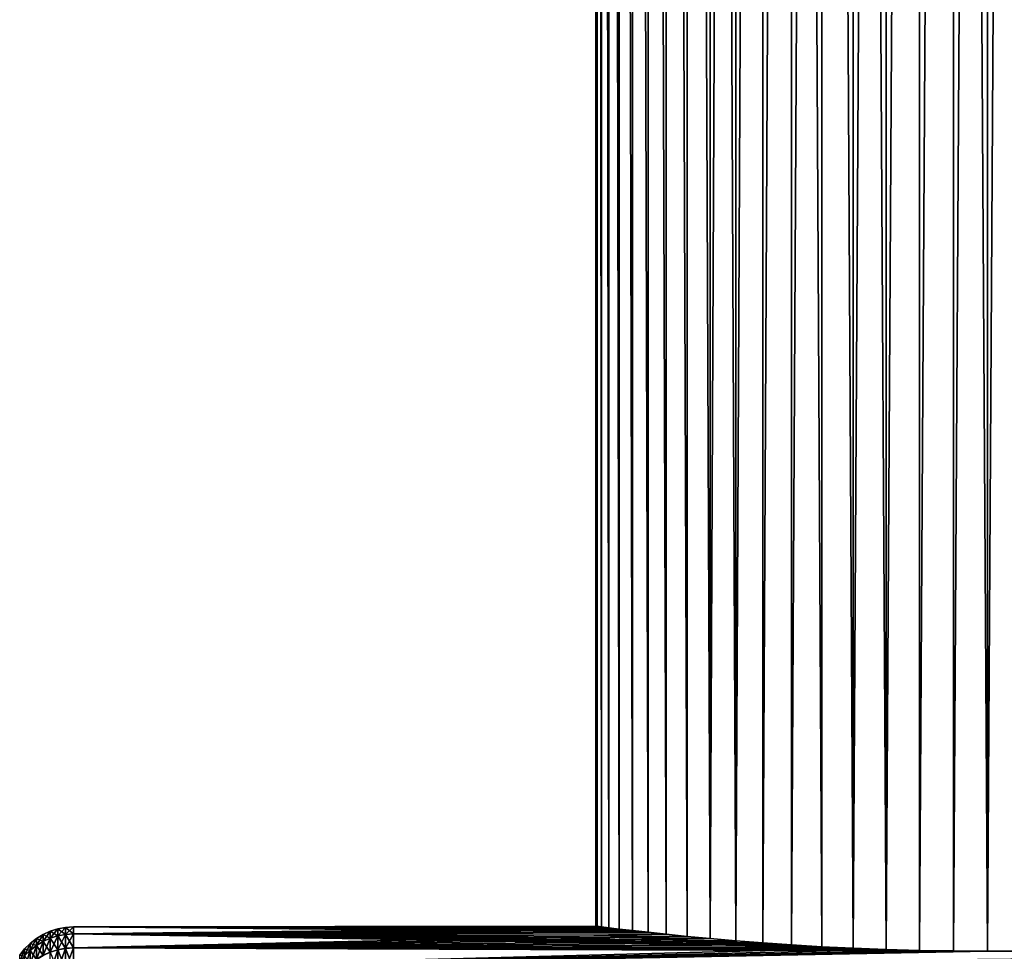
# Model space of a CAD drawing. Header units: metres. Extents: x -2 to 85, y -75 to 75.
# Tile 184 of 230: x 70.24 to 77.78, y 23.31 to 30.44. Entities that reach past the tile are written whole.
import ezdxf

# ---------------------------------------------------------------- set-up
doc = ezdxf.new("R2010")
doc.units = ezdxf.units.M
doc.layers.add('solid_21204500', color=7, linetype='CONTINUOUS')

msp = doc.modelspace()

# ---------------------------------------------------------------- linework, layer by layer
at = {"layer": 'solid_21204500'}
for points in [[(74.650002, 66.699997), (74.661201, 23.498568, -0.258998), (74.650002, 23.5, 0.000263)], [(74.650002, 66.699997), (74.661415, 66.699997, -0.261467), (74.661201, 23.498568, -0.258998)], [(74.650002, 66.699997), (74.650002, 23.5, 0.000263), (74.661232, 23.498564, 0.259363)], [(74.661415, 66.699997, 0.261467), (74.650002, 66.699997), (74.661232, 23.498564, 0.259363)], [(74.661415, 66.699997, -0.261467), (74.695061, 23.494284, -0.518), (74.661201, 23.498568, -0.258998)], [(74.661415, 66.699997, 0.261467), (74.661232, 23.498564, 0.259363), (74.695091, 23.49428, 0.518179)], [(74.661415, 66.699997, -0.261467), (74.69558, 66.699997, -0.520945), (74.695061, 23.494284, -0.518)], [(74.69558, 66.699997, 0.520945), (74.661415, 66.699997, 0.261467), (74.695091, 23.49428, 0.518179)], [(74.69558, 66.699997, -0.520945), (74.751762, 23.487225, -0.77475), (74.695061, 23.494284, -0.518)], [(74.69558, 66.699997, 0.520945), (74.695091, 23.49428, 0.518179), (74.751778, 23.487225, 0.774795)], [(74.69558, 66.699997, -0.520945), (74.75222, 66.699997, -0.776457), (74.751762, 23.487225, -0.77475)], [(74.75222, 66.699997, 0.776457), (74.69558, 66.699997, 0.520945), (74.751778, 23.487225, 0.774795)], [(74.75222, 66.699997, -0.776457), (74.830818, 23.477577, -1.025783), (74.751762, 23.487225, -0.77475)], [(74.75222, 66.699997, 0.776457), (74.751778, 23.487225, 0.774795), (74.830818, 23.477577, 1.025764)], [(74.75222, 66.699997, -0.776457), (74.830925, 66.699997, -1.02606), (74.830818, 23.477577, -1.025783)], [(74.830925, 66.699997, 1.02606), (74.75222, 66.699997, 0.776457), (74.830818, 23.477577, 1.025764)], [(74.830925, 66.699997, -1.02606), (74.93103, 23.465794, -1.26775), (74.830818, 23.477577, -1.025783)], [(74.830925, 66.699997, 1.02606), (74.830818, 23.477577, 1.025764), (74.931007, 23.465796, 1.267714)], [(74.830925, 66.699997, -1.02606), (74.931076, 66.699997, -1.267855), (74.93103, 23.465794, -1.26775)], [(74.931076, 66.699997, 1.267855), (74.830925, 66.699997, 1.02606), (74.931007, 23.465796, 1.267714)], [(74.931076, 66.699997, 1.267855), (74.931007, 23.465796, 1.267714), (75.051262, 23.452152, 1.498847)], [(74.931076, 66.699997, -1.267855), (75.051277, 23.45215, -1.498875), (74.93103, 23.465794, -1.26775)], [(74.931076, 66.699997, -1.267855), (75.051926, 66.699997, -1.5), (75.051277, 23.45215, -1.498875)], [(75.051926, 66.699997, 1.5), (74.931076, 66.699997, 1.267855), (75.051262, 23.452152, 1.498847)], [(75.051926, 66.699997, 1.5), (75.051262, 23.452152, 1.498847), (75.191048, 23.437054, 1.718588)], [(75.051926, 66.699997, -1.5), (75.191071, 23.43705, -1.718626), (75.051277, 23.45215, -1.498875)], [(75.051926, 66.699997, -1.5), (75.192543, 66.699997, -1.720729), (75.191071, 23.43705, -1.718626)], [(75.192543, 66.699997, 1.720729), (75.051926, 66.699997, 1.5), (75.191048, 23.437054, 1.718588)], [(75.192543, 66.699997, 1.720729), (75.191048, 23.437054, 1.718588), (75.350281, 23.420921, 1.926473)], [(75.192543, 66.699997, -1.720729), (75.350334, 23.420916, -1.926531), (75.191071, 23.43705, -1.718626)], [(75.192543, 66.699997, -1.720729), (75.351868, 66.699997, -1.928363), (75.350334, 23.420916, -1.926531)], [(75.351868, 66.699997, 1.928363), (75.192543, 66.699997, 1.720729), (75.350281, 23.420921, 1.926473)], [(75.351868, 66.699997, 1.928363), (75.350281, 23.420921, 1.926473), (75.528091, 23.404112, 2.120735)], [(75.351868, 66.699997, -1.928363), (75.528168, 23.404106, -2.120809), (75.350334, 23.420916, -1.926531)], [(75.351868, 66.699997, -1.928363), (75.528679, 66.699997, -2.12132), (75.528168, 23.404106, -2.120809)], [(75.528679, 66.699997, 2.12132), (75.351868, 66.699997, 1.928363), (75.528091, 23.404112, 2.120735)], [(75.528679, 66.699997, 2.12132), (75.528091, 23.404112, 2.120735), (75.722443, 23.387276, 2.298808)], [(75.721634, 66.699997, -2.298133), (75.722511, 23.387268, -2.298868), (75.528168, 23.404106, -2.120809)], [(75.528679, 66.699997, -2.12132), (75.721634, 66.699997, -2.298133), (75.528168, 23.404106, -2.120809)], [(75.721634, 66.699997, 2.298133), (75.528679, 66.699997, 2.12132), (75.722443, 23.387276, 2.298808)], [(75.721634, 66.699997, -2.298133), (75.929268, 66.699997, -2.457456), (75.722511, 23.387268, -2.298868)], [(75.929268, 66.699997, 2.457456), (75.721634, 66.699997, 2.298133), (75.722443, 23.387276, 2.298808)], [(75.929268, 66.699997, 2.457456), (75.722443, 23.387276, 2.298808), (75.93055, 23.371084, 2.458352)], [(75.929268, 66.699997, -2.457456), (75.930603, 23.37108, -2.458389), (75.722511, 23.387268, -2.298868)], [(75.929268, 66.699997, -2.457456), (76.150002, 66.699997, -2.598076), (75.930603, 23.37108, -2.458389)], [(76.150002, 66.699997, 2.598076), (75.929268, 66.699997, 2.457456), (75.93055, 23.371084, 2.458352)], [(76.150002, 66.699997, 2.598076), (75.93055, 23.371084, 2.458352), (76.15052, 23.355907, 2.598375)], [(76.150002, 66.699997, -2.598076), (76.150543, 23.355906, -2.598391), (75.930603, 23.37108, -2.458389)], [(76.150002, 66.699997, -2.598076), (76.382149, 66.699997, -2.718923), (76.150543, 23.355906, -2.598391)], [(76.150002, 66.699997, 2.598076), (76.15052, 23.355907, 2.598375), (76.381523, 23.342201, 2.718632)], [(76.382149, 66.699997, 2.718923), (76.150002, 66.699997, 2.598076), (76.381523, 23.342201, 2.718632)], [(76.382149, 66.699997, -2.718923), (76.381561, 23.342197, -2.71865), (76.150543, 23.355906, -2.598391)], [(76.382149, 66.699997, 2.718923), (76.381523, 23.342201, 2.718632), (76.623238, 23.330353, 2.818822)], [(76.382149, 66.699997, -2.718923), (76.623306, 23.330349, -2.818846), (76.381561, 23.342197, -2.71865)], [(76.382149, 66.699997, -2.718923), (76.62394, 66.699997, -2.819078), (76.623306, 23.330349, -2.818846)], [(76.62394, 66.699997, 2.819078), (76.382149, 66.699997, 2.718923), (76.623238, 23.330353, 2.818822)], [(76.62394, 66.699997, 2.819078), (76.623238, 23.330353, 2.818822), (76.874031, 23.320637, 2.897907)], [(76.873543, 66.699997, -2.897778), (76.87413, 23.320635, -2.897934), (76.623306, 23.330349, -2.818846)], [(76.62394, 66.699997, -2.819078), (76.873543, 66.699997, -2.897778), (76.623306, 23.330349, -2.818846)], [(76.873543, 66.699997, 2.897778), (76.62394, 66.699997, 2.819078), (76.874031, 23.320637, 2.897907)], [(76.873543, 66.699997, -2.897778), (77.129059, 66.699997, -2.954423), (76.87413, 23.320635, -2.897934)], [(77.129059, 66.699997, 2.954423), (76.873543, 66.699997, 2.897778), (76.874031, 23.320637, 2.897907)], [(77.129059, 66.699997, 2.954423), (76.874031, 23.320637, 2.897907), (77.130928, 23.313511, 2.954752)], [(77.129059, 66.699997, -2.954423), (77.131012, 23.313509, -2.954768), (76.87413, 23.320635, -2.897934)], [(77.129059, 66.699997, -2.954423), (77.388535, 66.699997, -2.988584), (77.131012, 23.313509, -2.954768)], [(77.388535, 66.699997, 2.988584), (77.129059, 66.699997, 2.954423), (77.130928, 23.313511, 2.954752)], [(77.388535, 66.699997, 2.988584), (77.130928, 23.313511, 2.954752), (77.390404, 23.309181, 2.988747)], [(77.388535, 66.699997, -2.988584), (77.390465, 23.309179, -2.988752), (77.131012, 23.313509, -2.954768)], [(77.388535, 66.699997, 2.988584), (77.390404, 23.309181, 2.988747), (77.650002, 23.307724, 3)], [(77.650002, 66.699997, 3), (77.388535, 66.699997, 2.988584), (77.650002, 23.307724, 3)], [(77.388535, 66.699997, -2.988584), (77.650002, 66.699997, -3), (77.390465, 23.309179, -2.988752)], [(77.650002, 66.699997, -3), (77.650002, 23.307724, -3), (77.390465, 23.309179, -2.988752)], [(77.650002, 66.699997, 3), (77.650002, 23.307724, 3), (77.909546, 23.309179, 2.988752)], [(77.911469, 66.699997, 2.988584), (77.650002, 66.699997, 3), (77.909546, 23.309179, 2.988752)], [(77.911469, 66.699997, -2.988584), (77.909599, 23.309181, -2.988747), (77.650002, 23.307724, -3)], [(77.911469, 66.699997, -2.988584), (77.650002, 23.307724, -3), (77.650002, 66.699997, -3)], [(70.472694, 23.460928, -0.555655), (70.417641, 23.436155, -0.555068), (70.472694, 23.460743, 0.563479)], [(70.417641, 23.383043, -1.671758), (70.417641, 23.436155, -0.555068), (70.472694, 23.460928, -0.555655)], [(70.472694, 23.407761, -1.673525), (70.417641, 23.383043, -1.671758), (70.472694, 23.460928, -0.555655)], [(70.472694, 23.460743, 0.563479), (70.417641, 23.435968, 0.562884), (70.472694, 23.407202, 1.681332)], [(70.417641, 23.436155, -0.555068), (70.417641, 23.435968, 0.562884), (70.472694, 23.460743, 0.563479)], [(70.530342, 23.478888, -0.55608), (70.472694, 23.460928, -0.555655), (70.530342, 23.478701, 0.56391)], [(70.472694, 23.407761, -1.673525), (70.472694, 23.460928, -0.555655), (70.530342, 23.478888, -0.55608)], [(70.530342, 23.425678, -1.674806), (70.472694, 23.407761, -1.673525), (70.530342, 23.478888, -0.55608)], [(70.530342, 23.478701, 0.56391), (70.472694, 23.460743, 0.563479), (70.530342, 23.425117, 1.682618)], [(70.472694, 23.460928, -0.555655), (70.472694, 23.460743, 0.563479), (70.530342, 23.478701, 0.56391)], [(70.472694, 23.460743, 0.563479), (70.472694, 23.407202, 1.681332), (70.530342, 23.425117, 1.682618)], [(70.589729, 23.489767, -0.556338), (70.530342, 23.478888, -0.55608), (70.589729, 23.48958, 0.564172)], [(70.530342, 23.425678, -1.674806), (70.530342, 23.478888, -0.55608), (70.589729, 23.489767, -0.556338)], [(70.589729, 23.436533, -1.675582), (70.530342, 23.425678, -1.674806), (70.589729, 23.489767, -0.556338)], [(70.589729, 23.48958, 0.564172), (70.530342, 23.478701, 0.56391), (70.589729, 23.435974, 1.683398)], [(70.530342, 23.478888, -0.55608), (70.530342, 23.478701, 0.56391), (70.589729, 23.48958, 0.564172)], [(70.530342, 23.478701, 0.56391), (70.530342, 23.425117, 1.682618), (70.589729, 23.435974, 1.683398)], [(70.589729, 23.489767, -0.556338), (70.650002, 23.493225, 0.564259), (70.650002, 23.493412, -0.556424)], [(70.589729, 23.436533, -1.675582), (70.650002, 23.493412, -0.556424), (70.650002, 23.44017, -1.675842)], [(70.589729, 23.436533, -1.675582), (70.589729, 23.489767, -0.556338), (70.650002, 23.493412, -0.556424)], [(70.589729, 23.48958, 0.564172), (70.650002, 23.43961, 1.683659), (70.650002, 23.493225, 0.564259)], [(70.589729, 23.489767, -0.556338), (70.589729, 23.48958, 0.564172), (70.650002, 23.493225, 0.564259)], [(70.589729, 23.48958, 0.564172), (70.589729, 23.435974, 1.683398), (70.650002, 23.43961, 1.683659)], [(74.650002, 23.5, 0.000263), (74.661201, 23.498568, -0.258998), (70.650002, 23.493225, 0.564259)], [(74.661232, 23.498564, 0.259363), (74.650002, 23.5, 0.000263), (70.650002, 23.493225, 0.564259)], [(74.661201, 23.498568, -0.258998), (74.695061, 23.494284, -0.518), (70.650002, 23.493225, 0.564259)], [(74.695091, 23.49428, 0.518179), (74.661232, 23.498564, 0.259363), (70.650002, 23.493225, 0.564259)], [(74.695061, 23.494284, -0.518), (70.650002, 23.493412, -0.556424), (70.650002, 23.493225, 0.564259)], [(74.695061, 23.494284, -0.518), (74.751762, 23.487225, -0.77475), (70.650002, 23.493412, -0.556424)], [(74.751778, 23.487225, 0.774795), (74.695091, 23.49428, 0.518179), (70.650002, 23.493225, 0.564259)], [(75.051277, 23.45215, -1.498875), (70.650002, 23.44017, -1.675842), (70.650002, 23.493412, -0.556424)], [(74.93103, 23.465794, -1.26775), (75.051277, 23.45215, -1.498875), (70.650002, 23.493412, -0.556424)], [(74.830818, 23.477577, -1.025783), (74.93103, 23.465794, -1.26775), (70.650002, 23.493412, -0.556424)], [(74.751762, 23.487225, -0.77475), (74.830818, 23.477577, -1.025783), (70.650002, 23.493412, -0.556424)], [(74.751778, 23.487225, 0.774795), (70.650002, 23.493225, 0.564259), (70.650002, 23.43961, 1.683659)], [(74.830818, 23.477577, 1.025764), (74.751778, 23.487225, 0.774795), (70.650002, 23.43961, 1.683659)], [(74.931007, 23.465796, 1.267714), (74.830818, 23.477577, 1.025764), (70.650002, 23.43961, 1.683659)], [(75.051262, 23.452152, 1.498847), (74.931007, 23.465796, 1.267714), (70.650002, 23.43961, 1.683659)], [(70.365967, 23.404928, -0.554328), (70.318436, 23.367702, -0.553447), (70.365967, 23.404743, 0.562134)], [(70.318436, 23.314745, -1.666875), (70.318436, 23.367702, -0.553447), (70.365967, 23.404928, -0.554328)], [(70.365967, 23.351887, -1.66953), (70.318436, 23.314745, -1.666875), (70.365967, 23.404928, -0.554328)], [(70.365967, 23.404743, 0.562134), (70.318436, 23.367516, 0.56124), (70.365967, 23.351328, 1.677318)], [(70.318436, 23.367702, -0.553447), (70.318436, 23.367516, 0.56124), (70.365967, 23.404743, 0.562134)], [(70.417641, 23.436155, -0.555068), (70.365967, 23.404928, -0.554328), (70.417641, 23.435968, 0.562884)], [(70.365967, 23.351887, -1.66953), (70.365967, 23.404928, -0.554328), (70.417641, 23.436155, -0.555068)], [(70.417641, 23.383043, -1.671758), (70.365967, 23.351887, -1.66953), (70.417641, 23.436155, -0.555068)], [(70.417641, 23.435968, 0.562884), (70.365967, 23.404743, 0.562134), (70.417641, 23.382484, 1.679556)], [(70.365967, 23.404928, -0.554328), (70.365967, 23.404743, 0.562134), (70.417641, 23.435968, 0.562884)], [(70.365967, 23.404743, 0.562134), (70.365967, 23.351328, 1.677318), (70.417641, 23.382484, 1.679556)], [(70.365967, 23.245739, -2.780935), (70.365967, 23.351887, -1.66953), (70.417641, 23.383043, -1.671758)], [(70.417641, 23.276752, -2.784645), (70.365967, 23.245739, -2.780935), (70.417641, 23.383043, -1.671758)], [(70.417641, 23.382484, 1.679556), (70.365967, 23.351328, 1.677318), (70.417641, 23.275824, 2.792408)], [(70.417641, 23.435968, 0.562884), (70.417641, 23.382484, 1.679556), (70.472694, 23.407202, 1.681332)], [(70.417641, 23.276752, -2.784645), (70.417641, 23.383043, -1.671758), (70.472694, 23.407761, -1.673525)], [(70.472694, 23.301357, -2.787589), (70.417641, 23.276752, -2.784645), (70.472694, 23.407761, -1.673525)], [(70.472694, 23.407202, 1.681332), (70.417641, 23.382484, 1.679556), (70.472694, 23.300426, 2.79536)], [(70.417641, 23.382484, 1.679556), (70.417641, 23.275824, 2.792408), (70.472694, 23.300426, 2.79536)], [(70.472694, 23.301357, -2.787589), (70.472694, 23.407761, -1.673525), (70.530342, 23.425678, -1.674806)], [(70.530342, 23.319193, -2.789723), (70.472694, 23.301357, -2.787589), (70.530342, 23.425678, -1.674806)], [(70.530342, 23.425117, 1.682618), (70.472694, 23.407202, 1.681332), (70.530342, 23.318262, 2.7975)], [(70.472694, 23.407202, 1.681332), (70.472694, 23.300426, 2.79536), (70.530342, 23.318262, 2.7975)], [(70.530342, 23.319193, -2.789723), (70.530342, 23.425678, -1.674806), (70.589729, 23.436533, -1.675582)], [(70.589729, 23.33, -2.791015), (70.530342, 23.319193, -2.789723), (70.589729, 23.436533, -1.675582)], [(70.589729, 23.435974, 1.683398), (70.530342, 23.425117, 1.682618), (70.589729, 23.329067, 2.798796)], [(70.530342, 23.425117, 1.682618), (70.530342, 23.318262, 2.7975), (70.589729, 23.329067, 2.798796)], [(70.589729, 23.33, -2.791015), (70.650002, 23.44017, -1.675842), (70.650002, 23.33362, -2.791448)], [(70.589729, 23.33, -2.791015), (70.589729, 23.436533, -1.675582), (70.650002, 23.44017, -1.675842)], [(70.589729, 23.435974, 1.683398), (70.650002, 23.332687, 2.799231), (70.650002, 23.43961, 1.683659)], [(70.589729, 23.435974, 1.683398), (70.589729, 23.329067, 2.798796), (70.650002, 23.332687, 2.799231)], [(75.191048, 23.437054, 1.718588), (75.051262, 23.452152, 1.498847), (70.650002, 23.43961, 1.683659)], [(75.051277, 23.45215, -1.498875), (75.191071, 23.43705, -1.718626), (70.650002, 23.44017, -1.675842)], [(76.381561, 23.342197, -2.71865), (70.650002, 23.33362, -2.791448), (70.650002, 23.44017, -1.675842)], [(76.150543, 23.355906, -2.598391), (76.381561, 23.342197, -2.71865), (70.650002, 23.44017, -1.675842)], [(75.930603, 23.37108, -2.458389), (76.150543, 23.355906, -2.598391), (70.650002, 23.44017, -1.675842)], [(75.722511, 23.387268, -2.298868), (75.930603, 23.37108, -2.458389), (70.650002, 23.44017, -1.675842)], [(75.528168, 23.404106, -2.120809), (75.722511, 23.387268, -2.298868), (70.650002, 23.44017, -1.675842)], [(75.350334, 23.420916, -1.926531), (75.528168, 23.404106, -2.120809), (70.650002, 23.44017, -1.675842)], [(75.191071, 23.43705, -1.718626), (75.350334, 23.420916, -1.926531), (70.650002, 23.44017, -1.675842)], [(75.191048, 23.437054, 1.718588), (70.650002, 23.43961, 1.683659), (70.650002, 23.332687, 2.799231)], [(75.350281, 23.420921, 1.926473), (75.191048, 23.437054, 1.718588), (70.650002, 23.332687, 2.799231)], [(75.528091, 23.404112, 2.120735), (75.350281, 23.420921, 1.926473), (70.650002, 23.332687, 2.799231)], [(75.722443, 23.387276, 2.298808), (75.528091, 23.404112, 2.120735), (70.650002, 23.332687, 2.799231)], [(75.93055, 23.371084, 2.458352), (75.722443, 23.387276, 2.298808), (70.650002, 23.332687, 2.799231)], [(70.275742, 23.32502, -0.552436), (70.23851, 23.277504, -0.55131), (70.275742, 23.324835, 0.560215)], [(70.23851, 23.224752, -1.660441), (70.23851, 23.277504, -0.55131), (70.275742, 23.32502, -0.552436)], [(70.275742, 23.27216, -1.66383), (70.23851, 23.224752, -1.660441), (70.275742, 23.32502, -0.552436)], [(70.275742, 23.324835, 0.560215), (70.23851, 23.277319, 0.559074), (70.275742, 23.271605, 1.671592)], [(70.23851, 23.277504, -0.55131), (70.23851, 23.277319, 0.559074), (70.275742, 23.324835, 0.560215)], [(70.318436, 23.367702, -0.553447), (70.275742, 23.32502, -0.552436), (70.318436, 23.367516, 0.56124)], [(70.275742, 23.27216, -1.66383), (70.275742, 23.32502, -0.552436), (70.318436, 23.367702, -0.553447)], [(70.318436, 23.314745, -1.666875), (70.275742, 23.27216, -1.66383), (70.318436, 23.367702, -0.553447)], [(70.318436, 23.367516, 0.56124), (70.275742, 23.324835, 0.560215), (70.318436, 23.314188, 1.67465)], [(70.275742, 23.32502, -0.552436), (70.275742, 23.324835, 0.560215), (70.318436, 23.367516, 0.56124)], [(70.275742, 23.324835, 0.560215), (70.275742, 23.271605, 1.671592), (70.318436, 23.314188, 1.67465)], [(70.275742, 23.166374, -2.771441), (70.275742, 23.27216, -1.66383), (70.318436, 23.314745, -1.666875)], [(70.318436, 23.208765, -2.776512), (70.275742, 23.166374, -2.771441), (70.318436, 23.314745, -1.666875)], [(70.318436, 23.314188, 1.67465), (70.275742, 23.271605, 1.671592), (70.318436, 23.207838, 2.784252)], [(70.318436, 23.367516, 0.56124), (70.318436, 23.314188, 1.67465), (70.365967, 23.351328, 1.677318)], [(70.318436, 23.208765, -2.776512), (70.318436, 23.314745, -1.666875), (70.365967, 23.351887, -1.66953)], [(70.365967, 23.245739, -2.780935), (70.318436, 23.208765, -2.776512), (70.365967, 23.351887, -1.66953)], [(70.365967, 23.351328, 1.677318), (70.318436, 23.314188, 1.67465), (70.365967, 23.24481, 2.788688)], [(70.318436, 23.314188, 1.67465), (70.318436, 23.207838, 2.784252), (70.365967, 23.24481, 2.788688)], [(70.365967, 23.351328, 1.677318), (70.365967, 23.24481, 2.788688), (70.417641, 23.275824, 2.792408)], [(70.472694, 23.141964, -3.895314), (70.472694, 23.301357, -2.787589), (70.530342, 23.319193, -2.789723)], [(70.530342, 23.159678, -3.898295), (70.472694, 23.141964, -3.895314), (70.530342, 23.319193, -2.789723)], [(70.530342, 23.318262, 2.7975), (70.472694, 23.300426, 2.79536), (70.530342, 23.158375, 3.906019)], [(70.530342, 23.159678, -3.898295), (70.530342, 23.319193, -2.789723), (70.589729, 23.33, -2.791015)], [(70.589729, 23.17041, -3.900102), (70.530342, 23.159678, -3.898295), (70.589729, 23.33, -2.791015)], [(70.589729, 23.329067, 2.798796), (70.530342, 23.318262, 2.7975), (70.589729, 23.169107, 3.907829)], [(70.530342, 23.318262, 2.7975), (70.530342, 23.158375, 3.906019), (70.589729, 23.169107, 3.907829)], [(70.589729, 23.17041, -3.900102), (70.650002, 23.33362, -2.791448), (70.650002, 23.174004, -3.900707)], [(70.589729, 23.17041, -3.900102), (70.589729, 23.33, -2.791015), (70.650002, 23.33362, -2.791448)], [(70.589729, 23.329067, 2.798796), (70.650002, 23.172703, 3.908436), (70.650002, 23.332687, 2.799231)], [(70.589729, 23.329067, 2.798796), (70.589729, 23.169107, 3.907829), (70.650002, 23.172703, 3.908436)], [(76.15052, 23.355907, 2.598375), (75.93055, 23.371084, 2.458352), (70.650002, 23.332687, 2.799231)], [(76.381523, 23.342201, 2.718632), (76.15052, 23.355907, 2.598375), (70.650002, 23.332687, 2.799231)], [(76.623238, 23.330353, 2.818822), (76.381523, 23.342201, 2.718632), (70.650002, 23.332687, 2.799231)], [(76.381561, 23.342197, -2.71865), (76.623306, 23.330349, -2.818846), (70.650002, 23.33362, -2.791448)], [(77.650002, 23.307724, -3), (70.650002, 23.174004, -3.900707), (70.650002, 23.33362, -2.791448)], [(77.390465, 23.309179, -2.988752), (77.650002, 23.307724, -3), (70.650002, 23.33362, -2.791448)], [(77.131012, 23.313509, -2.954768), (77.390465, 23.309179, -2.988752), (70.650002, 23.33362, -2.791448)], [(76.87413, 23.320635, -2.897934), (77.131012, 23.313509, -2.954768), (70.650002, 23.33362, -2.791448)], [(76.623306, 23.330349, -2.818846), (76.87413, 23.320635, -2.897934), (70.650002, 23.33362, -2.791448)], [(76.623238, 23.330353, 2.818822), (70.650002, 23.332687, 2.799231), (70.650002, 23.172703, 3.908436)], [(76.874031, 23.320637, 2.897907), (76.623238, 23.330353, 2.818822), (70.650002, 23.172703, 3.908436)], [(77.130928, 23.313511, 2.954752), (76.874031, 23.320637, 2.897907), (70.650002, 23.172703, 3.908436)], [(77.390404, 23.309181, 2.988747), (77.130928, 23.313511, 2.954752), (70.650002, 23.172703, 3.908436)], [(77.390404, 23.309181, 2.988747), (70.650002, 23.172703, 3.908436), (77.650002, 23.307724, 3)], [(77.650002, 23.307724, 3), (70.650002, 23.172703, 3.908436), (83.727272, 23.305559, 3.016776)], [(77.650002, 23.307724, -3), (83.727272, 23.305817, -3.014777), (70.650002, 23.174004, -3.900707)], [(77.650002, 23.307724, -3), (77.909599, 23.309181, -2.988747), (83.727272, 23.305817, -3.014777)], [(77.909546, 23.309179, 2.988752), (77.650002, 23.307724, 3), (83.727272, 23.305559, 3.016776)]]:
    msp.add_3dface(points, dxfattribs=at)

doc.saveas('drawing.dxf')
